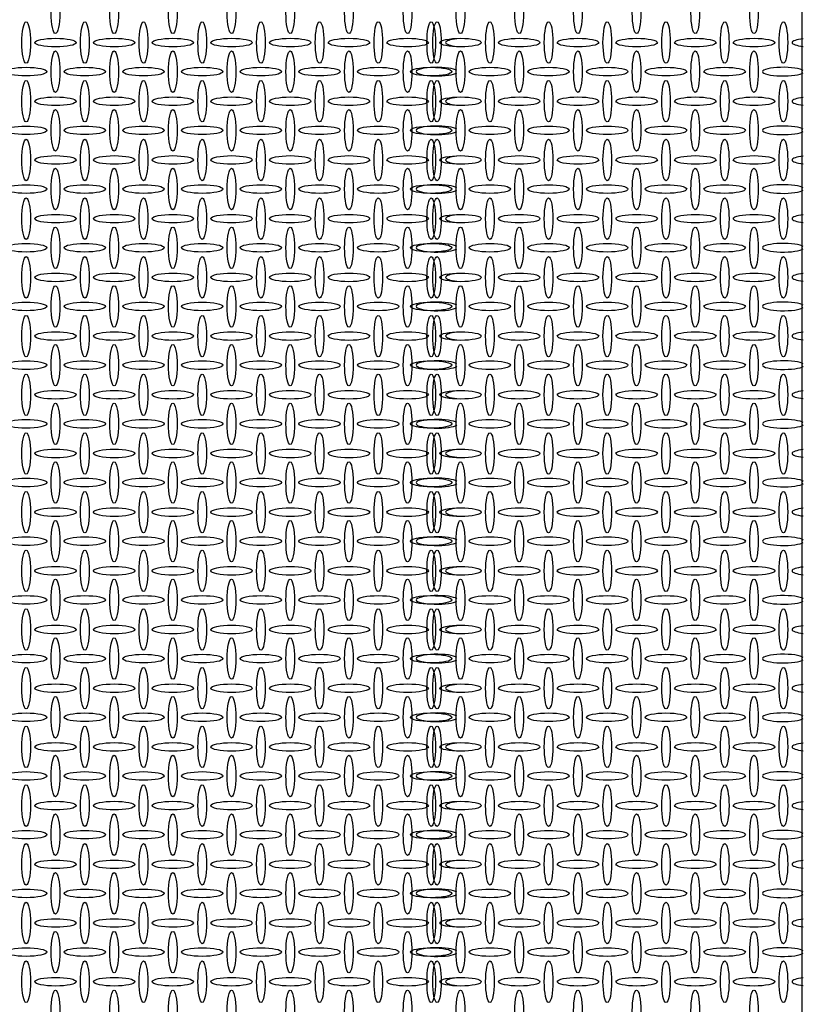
# Model space of a CAD drawing. Header units: millimetres. Extents: x 2063114 to 14983986, y -126020516 to 213791.
# Tile 185 of 256: x 2339436 to 2342613, y -1436049 to -1432057. Entities that reach past the tile are written whole.
import ezdxf

# ---------------------------------------------------------------- set-up
doc = ezdxf.new("R2010")
doc.units = ezdxf.units.MM

msp = doc.modelspace()

# ---------------------------------------------------------------- linework, layer by layer
msp.add_lwpolyline([(2342608.57243, -1429155.73909), (2336966.57243, -1429155.73909), (2336966.57243, -1443235.73876), (2342608.57243, -1443235.73876)], close=True)
at = {"linetype": 'Continuous'}
for centre, major_axis in [((2339580.62517, -1432029.18951), (0, -84)), ((2339818.62517, -1432029.18951), (0, -84)), ((2340056.62517, -1432029.18951), (0, -84)), ((2340294.62517, -1432029.18951), (0, -84)), ((2340532.62517, -1432029.18951), (0, -84)), ((2340770.62517, -1432029.18951), (0, -84)), ((2341008.62517, -1432029.18951), (0, -84)), ((2341223.18053, -1432029.18951), (0, -84)), ((2341461.18053, -1432029.18951), (0, -84)), ((2341699.18053, -1432029.18951), (0, -84)), ((2341937.18053, -1432029.18951), (0, -84)), ((2342175.18053, -1432029.18951), (0, -84)), ((2342413.18053, -1432029.18951), (0, -84)), ((2339461.82181, -1432149.38625), (0, -84)), ((2339699.82181, -1432149.38625), (0, -84)), ((2339937.82181, -1432149.38625), (0, -84)), ((2340175.82181, -1432149.38625), (0, -84)), ((2340413.82181, -1432149.38625), (0, -84)), ((2340651.82181, -1432149.38625), (0, -84)), ((2340889.82181, -1432149.38625), (0, -84)), ((2341104.37718, -1432149.38625), (0, -84)), ((2341127.82181, -1432149.38625), (0, -84)), ((2341342.37718, -1432149.38625), (0, -84)), ((2341580.37718, -1432149.38625), (0, -84)), ((2341818.37718, -1432149.38625), (0, -84)), ((2342056.37718, -1432149.38625), (0, -84)), ((2342294.37718, -1432149.38625), (0, -84)), ((2342532.37718, -1432149.38625), (0, -84)), ((2339580.82181, -1432149.38625), (84, 0)), ((2339818.82181, -1432149.38625), (84, 0)), ((2340056.82181, -1432149.38625), (84, 0)), ((2340294.82181, -1432149.38625), (84, 0)), ((2340532.82181, -1432149.38625), (84, 0)), ((2340770.82181, -1432149.38625), (84, 0)), ((2341008.82181, -1432149.38625), (84, 0)), ((2341223.37718, -1432149.38625), (84, 0)), ((2341461.37718, -1432149.38625), (84, 0)), ((2341699.37718, -1432149.38625), (84, 0)), ((2341937.37718, -1432149.38625), (84, 0)), ((2342175.37718, -1432149.38625), (84, 0)), ((2342413.37718, -1432149.38625), (84, 0)), ((2339580.62517, -1432267.18951), (0, -84)), ((2339818.62517, -1432267.18951), (0, -84)), ((2340056.62517, -1432267.18951), (0, -84)), ((2340294.62517, -1432267.18951), (0, -84)), ((2340532.62517, -1432267.18951), (0, -84)), ((2340770.62517, -1432267.18951), (0, -84)), ((2341008.62517, -1432267.18951), (0, -84)), ((2341223.18053, -1432267.18951), (0, -84)), ((2341461.18053, -1432267.18951), (0, -84)), ((2341699.18053, -1432267.18951), (0, -84)), ((2341937.18053, -1432267.18951), (0, -84)), ((2342175.18053, -1432267.18951), (0, -84)), ((2342413.18053, -1432267.18951), (0, -84)), ((2339461.62517, -1432267.18951), (84, 0)), ((2339699.62517, -1432267.18951), (84, 0)), ((2339937.62517, -1432267.18951), (84, 0)), ((2340175.62517, -1432267.18951), (84, 0)), ((2340413.62517, -1432267.18951), (84, 0)), ((2340651.62517, -1432267.18951), (84, 0)), ((2340889.62517, -1432267.18951), (84, 0)), ((2341104.18053, -1432267.18951), (84, 0)), ((2341342.18053, -1432267.18951), (84, 0)), ((2341580.18053, -1432267.18951), (84, 0)), ((2341818.18053, -1432267.18951), (84, 0)), ((2342056.18053, -1432267.18951), (84, 0)), ((2342294.18053, -1432267.18951), (84, 0)), ((2339461.82181, -1432387.38625), (0, -84)), ((2339699.82181, -1432387.38625), (0, -84)), ((2339937.82181, -1432387.38625), (0, -84)), ((2340175.82181, -1432387.38625), (0, -84)), ((2340413.82181, -1432387.38625), (0, -84)), ((2340651.82181, -1432387.38625), (0, -84)), ((2340889.82181, -1432387.38625), (0, -84)), ((2341104.37718, -1432387.38625), (0, -84)), ((2341127.82181, -1432387.38625), (0, -84)), ((2341342.37718, -1432387.38625), (0, -84)), ((2341580.37718, -1432387.38625), (0, -84)), ((2341818.37718, -1432387.38625), (0, -84)), ((2342056.37718, -1432387.38625), (0, -84)), ((2342294.37718, -1432387.38625), (0, -84)), ((2342532.37718, -1432387.38625), (0, -84)), ((2339580.82181, -1432387.38625), (84, 0)), ((2339818.82181, -1432387.38625), (84, 0)), ((2340056.82181, -1432387.38625), (84, 0)), ((2340294.82181, -1432387.38625), (84, 0)), ((2340532.82181, -1432387.38625), (84, 0)), ((2340770.82181, -1432387.38625), (84, 0)), ((2341008.82181, -1432387.38625), (84, 0)), ((2341223.37718, -1432387.38625), (84, 0)), ((2341461.37718, -1432387.38625), (84, 0)), ((2341699.37718, -1432387.38625), (84, 0)), ((2341937.37718, -1432387.38625), (84, 0)), ((2342175.37718, -1432387.38625), (84, 0)), ((2342413.37718, -1432387.38625), (84, 0)), ((2339580.62517, -1432505.18951), (0, -84)), ((2339818.62517, -1432505.18951), (0, -84)), ((2340056.62517, -1432505.18951), (0, -84)), ((2340294.62517, -1432505.18951), (0, -84)), ((2340532.62517, -1432505.18951), (0, -84)), ((2340770.62517, -1432505.18951), (0, -84)), ((2341008.62517, -1432505.18951), (0, -84)), ((2341223.18053, -1432505.18951), (0, -84)), ((2341461.18053, -1432505.18951), (0, -84)), ((2341699.18053, -1432505.18951), (0, -84)), ((2341937.18053, -1432505.18951), (0, -84)), ((2342175.18053, -1432505.18951), (0, -84)), ((2342413.18053, -1432505.18951), (0, -84)), ((2339461.62517, -1432505.18951), (84, 0)), ((2339699.62517, -1432505.18951), (84, 0)), ((2339937.62517, -1432505.18951), (84, 0)), ((2340175.62517, -1432505.18951), (84, 0)), ((2340413.62517, -1432505.18951), (84, 0)), ((2340651.62517, -1432505.18951), (84, 0)), ((2340889.62517, -1432505.18951), (84, 0)), ((2341104.18053, -1432505.18951), (84, 0)), ((2341342.18053, -1432505.18951), (84, 0)), ((2341580.18053, -1432505.18951), (84, 0)), ((2341818.18053, -1432505.18951), (84, 0)), ((2342056.18053, -1432505.18951), (84, 0)), ((2342294.18053, -1432505.18951), (84, 0)), ((2339461.82181, -1432625.38625), (0, -84)), ((2339699.82181, -1432625.38625), (0, -84)), ((2339937.82181, -1432625.38625), (0, -84)), ((2340175.82181, -1432625.38625), (0, -84)), ((2340413.82181, -1432625.38625), (0, -84)), ((2340651.82181, -1432625.38625), (0, -84)), ((2340889.82181, -1432625.38625), (0, -84)), ((2341104.37718, -1432625.38625), (0, -84)), ((2341127.82181, -1432625.38625), (0, -84)), ((2341342.37718, -1432625.38625), (0, -84)), ((2341580.37718, -1432625.38625), (0, -84)), ((2341818.37718, -1432625.38625), (0, -84)), ((2342056.37718, -1432625.38625), (0, -84)), ((2342294.37718, -1432625.38625), (0, -84)), ((2342532.37718, -1432625.38625), (0, -84)), ((2339580.82181, -1432625.38625), (84, 0)), ((2339818.82181, -1432625.38625), (84, 0)), ((2340056.82181, -1432625.38625), (84, 0)), ((2340294.82181, -1432625.38625), (84, 0)), ((2340532.82181, -1432625.38625), (84, 0)), ((2340770.82181, -1432625.38625), (84, 0)), ((2341008.82181, -1432625.38625), (84, 0)), ((2341223.37718, -1432625.38625), (84, 0)), ((2341461.37718, -1432625.38625), (84, 0)), ((2341699.37718, -1432625.38625), (84, 0)), ((2341937.37718, -1432625.38625), (84, 0)), ((2342175.37718, -1432625.38625), (84, 0)), ((2342413.37718, -1432625.38625), (84, 0)), ((2339580.62517, -1432743.18951), (0, -84)), ((2339818.62517, -1432743.18951), (0, -84)), ((2340056.62517, -1432743.18951), (0, -84)), ((2340294.62517, -1432743.18951), (0, -84)), ((2340532.62517, -1432743.18951), (0, -84)), ((2340770.62517, -1432743.18951), (0, -84)), ((2341008.62517, -1432743.18951), (0, -84)), ((2341223.18053, -1432743.18951), (0, -84)), ((2341461.18053, -1432743.18951), (0, -84)), ((2341699.18053, -1432743.18951), (0, -84)), ((2341937.18053, -1432743.18951), (0, -84)), ((2342175.18053, -1432743.18951), (0, -84)), ((2342413.18053, -1432743.18951), (0, -84)), ((2339461.62517, -1432743.18951), (84, 0)), ((2339699.62517, -1432743.18951), (84, 0)), ((2339937.62517, -1432743.18951), (84, 0)), ((2340175.62517, -1432743.18951), (84, 0)), ((2340413.62517, -1432743.18951), (84, 0)), ((2340651.62517, -1432743.18951), (84, 0)), ((2340889.62517, -1432743.18951), (84, 0)), ((2341104.18053, -1432743.18951), (84, 0)), ((2341342.18053, -1432743.18951), (84, 0)), ((2341580.18053, -1432743.18951), (84, 0)), ((2341818.18053, -1432743.18951), (84, 0)), ((2342056.18053, -1432743.18951), (84, 0)), ((2342294.18053, -1432743.18951), (84, 0)), ((2339461.82181, -1432863.38625), (0, -84)), ((2339699.82181, -1432863.38625), (0, -84)), ((2339937.82181, -1432863.38625), (0, -84)), ((2340175.82181, -1432863.38625), (0, -84)), ((2340413.82181, -1432863.38625), (0, -84)), ((2340651.82181, -1432863.38625), (0, -84)), ((2340889.82181, -1432863.38625), (0, -84)), ((2341104.37718, -1432863.38625), (0, -84)), ((2341127.82181, -1432863.38625), (0, -84)), ((2341342.37718, -1432863.38625), (0, -84)), ((2341580.37718, -1432863.38625), (0, -84)), ((2341818.37718, -1432863.38625), (0, -84)), ((2342056.37718, -1432863.38625), (0, -84)), ((2342294.37718, -1432863.38625), (0, -84)), ((2342532.37718, -1432863.38625), (0, -84)), ((2339580.82181, -1432863.38625), (84, 0)), ((2339818.82181, -1432863.38625), (84, 0)), ((2340056.82181, -1432863.38625), (84, 0)), ((2340294.82181, -1432863.38625), (84, 0)), ((2340532.82181, -1432863.38625), (84, 0)), ((2340770.82181, -1432863.38625), (84, 0)), ((2341008.82181, -1432863.38625), (84, 0)), ((2341223.37718, -1432863.38625), (84, 0)), ((2341461.37718, -1432863.38625), (84, 0)), ((2341699.37718, -1432863.38625), (84, 0)), ((2341937.37718, -1432863.38625), (84, 0)), ((2342175.37718, -1432863.38625), (84, 0)), ((2342413.37718, -1432863.38625), (84, 0)), ((2339580.62517, -1432981.18951), (0, -84)), ((2339818.62517, -1432981.18951), (0, -84)), ((2340056.62517, -1432981.18951), (0, -84)), ((2340294.62517, -1432981.18951), (0, -84)), ((2340532.62517, -1432981.18951), (0, -84)), ((2340770.62517, -1432981.18951), (0, -84)), ((2341008.62517, -1432981.18951), (0, -84)), ((2341223.18053, -1432981.18951), (0, -84)), ((2341461.18053, -1432981.18951), (0, -84)), ((2341699.18053, -1432981.18951), (0, -84)), ((2341937.18053, -1432981.18951), (0, -84)), ((2342175.18053, -1432981.18951), (0, -84)), ((2342413.18053, -1432981.18951), (0, -84)), ((2339461.62517, -1432981.18951), (84, 0)), ((2339699.62517, -1432981.18951), (84, 0)), ((2339937.62517, -1432981.18951), (84, 0)), ((2340175.62517, -1432981.18951), (84, 0)), ((2340413.62517, -1432981.18951), (84, 0)), ((2340651.62517, -1432981.18951), (84, 0)), ((2340889.62517, -1432981.18951), (84, 0)), ((2341104.18053, -1432981.18951), (84, 0)), ((2341342.18053, -1432981.18951), (84, 0)), ((2341580.18053, -1432981.18951), (84, 0)), ((2341818.18053, -1432981.18951), (84, 0)), ((2342056.18053, -1432981.18951), (84, 0)), ((2342294.18053, -1432981.18951), (84, 0)), ((2339461.82181, -1433101.38625), (0, -84)), ((2339699.82181, -1433101.38625), (0, -84)), ((2339937.82181, -1433101.38625), (0, -84)), ((2340175.82181, -1433101.38625), (0, -84)), ((2340413.82181, -1433101.38625), (0, -84)), ((2340651.82181, -1433101.38625), (0, -84)), ((2340889.82181, -1433101.38625), (0, -84)), ((2341104.37718, -1433101.38625), (0, -84)), ((2341127.82181, -1433101.38625), (0, -84)), ((2341342.37718, -1433101.38625), (0, -84)), ((2341580.37718, -1433101.38625), (0, -84)), ((2341818.37718, -1433101.38625), (0, -84)), ((2342056.37718, -1433101.38625), (0, -84)), ((2342294.37718, -1433101.38625), (0, -84)), ((2342532.37718, -1433101.38625), (0, -84)), ((2339580.82181, -1433101.38625), (84, 0)), ((2339818.82181, -1433101.38625), (84, 0)), ((2340056.82181, -1433101.38625), (84, 0)), ((2340294.82181, -1433101.38625), (84, 0)), ((2340532.82181, -1433101.38625), (84, 0)), ((2340770.82181, -1433101.38625), (84, 0)), ((2341008.82181, -1433101.38625), (84, 0)), ((2341223.37718, -1433101.38625), (84, 0)), ((2341461.37718, -1433101.38625), (84, 0)), ((2341699.37718, -1433101.38625), (84, 0)), ((2341937.37718, -1433101.38625), (84, 0)), ((2342175.37718, -1433101.38625), (84, 0)), ((2342413.37718, -1433101.38625), (84, 0)), ((2339580.62517, -1433219.18951), (0, -84)), ((2339818.62517, -1433219.18951), (0, -84)), ((2340056.62517, -1433219.18951), (0, -84)), ((2340294.62517, -1433219.18951), (0, -84)), ((2340532.62517, -1433219.18951), (0, -84)), ((2340770.62517, -1433219.18951), (0, -84)), ((2341008.62517, -1433219.18951), (0, -84)), ((2341223.18053, -1433219.18951), (0, -84)), ((2341461.18053, -1433219.18951), (0, -84)), ((2341699.18053, -1433219.18951), (0, -84)), ((2341937.18053, -1433219.18951), (0, -84)), ((2342175.18053, -1433219.18951), (0, -84)), ((2342413.18053, -1433219.18951), (0, -84)), ((2339461.62517, -1433219.18951), (84, 0)), ((2339699.62517, -1433219.18951), (84, 0)), ((2339937.62517, -1433219.18951), (84, 0)), ((2340175.62517, -1433219.18951), (84, 0)), ((2340413.62517, -1433219.18951), (84, 0)), ((2340651.62517, -1433219.18951), (84, 0)), ((2340889.62517, -1433219.18951), (84, 0)), ((2341104.18053, -1433219.18951), (84, 0)), ((2341342.18053, -1433219.18951), (84, 0)), ((2341580.18053, -1433219.18951), (84, 0)), ((2341818.18053, -1433219.18951), (84, 0)), ((2342056.18053, -1433219.18951), (84, 0)), ((2342294.18053, -1433219.18951), (84, 0)), ((2339461.82181, -1433339.38625), (0, -84)), ((2339699.82181, -1433339.38625), (0, -84)), ((2339937.82181, -1433339.38625), (0, -84)), ((2340175.82181, -1433339.38625), (0, -84)), ((2340413.82181, -1433339.38625), (0, -84)), ((2340651.82181, -1433339.38625), (0, -84)), ((2340889.82181, -1433339.38625), (0, -84)), ((2341104.37718, -1433339.38625), (0, -84)), ((2341127.82181, -1433339.38625), (0, -84)), ((2341342.37718, -1433339.38625), (0, -84)), ((2341580.37718, -1433339.38625), (0, -84)), ((2341818.37718, -1433339.38625), (0, -84)), ((2342056.37718, -1433339.38625), (0, -84)), ((2342294.37718, -1433339.38625), (0, -84)), ((2342532.37718, -1433339.38625), (0, -84)), ((2339580.82181, -1433339.38625), (84, 0)), ((2339818.82181, -1433339.38625), (84, 0)), ((2340056.82181, -1433339.38625), (84, 0)), ((2340294.82181, -1433339.38625), (84, 0)), ((2340532.82181, -1433339.38625), (84, 0)), ((2340770.82181, -1433339.38625), (84, 0)), ((2341008.82181, -1433339.38625), (84, 0)), ((2341223.37718, -1433339.38625), (84, 0)), ((2341461.37718, -1433339.38625), (84, 0)), ((2341699.37718, -1433339.38625), (84, 0)), ((2341937.37718, -1433339.38625), (84, 0)), ((2342175.37718, -1433339.38625), (84, 0)), ((2342413.37718, -1433339.38625), (84, 0)), ((2339580.62517, -1433457.18951), (0, -84)), ((2339818.62517, -1433457.18951), (0, -84)), ((2340056.62517, -1433457.18951), (0, -84)), ((2340294.62517, -1433457.18951), (0, -84)), ((2340532.62517, -1433457.18951), (0, -84)), ((2340770.62517, -1433457.18951), (0, -84)), ((2341008.62517, -1433457.18951), (0, -84)), ((2341223.18053, -1433457.18951), (0, -84)), ((2341461.18053, -1433457.18951), (0, -84)), ((2341699.18053, -1433457.18951), (0, -84)), ((2341937.18053, -1433457.18951), (0, -84)), ((2342175.18053, -1433457.18951), (0, -84)), ((2342413.18053, -1433457.18951), (0, -84)), ((2339461.62517, -1433457.18951), (84, 0)), ((2339699.62517, -1433457.18951), (84, 0)), ((2339937.62517, -1433457.18951), (84, 0)), ((2340175.62517, -1433457.18951), (84, 0)), ((2340413.62517, -1433457.18951), (84, 0)), ((2340651.62517, -1433457.18951), (84, 0)), ((2340889.62517, -1433457.18951), (84, 0)), ((2341104.18053, -1433457.18951), (84, 0)), ((2341342.18053, -1433457.18951), (84, 0)), ((2341580.18053, -1433457.18951), (84, 0)), ((2341818.18053, -1433457.18951), (84, 0)), ((2342056.18053, -1433457.18951), (84, 0)), ((2342294.18053, -1433457.18951), (84, 0)), ((2339461.82181, -1433577.38625), (0, -84)), ((2339699.82181, -1433577.38625), (0, -84)), ((2339937.82181, -1433577.38625), (0, -84)), ((2340175.82181, -1433577.38625), (0, -84)), ((2340413.82181, -1433577.38625), (0, -84)), ((2340651.82181, -1433577.38625), (0, -84)), ((2340889.82181, -1433577.38625), (0, -84)), ((2341104.37718, -1433577.38625), (0, -84)), ((2341127.82181, -1433577.38625), (0, -84)), ((2341342.37718, -1433577.38625), (0, -84)), ((2341580.37718, -1433577.38625), (0, -84)), ((2341818.37718, -1433577.38625), (0, -84)), ((2342056.37718, -1433577.38625), (0, -84)), ((2342294.37718, -1433577.38625), (0, -84)), ((2342532.37718, -1433577.38625), (0, -84)), ((2339580.82181, -1433577.38625), (84, 0)), ((2339818.82181, -1433577.38625), (84, 0)), ((2340056.82181, -1433577.38625), (84, 0)), ((2340294.82181, -1433577.38625), (84, 0)), ((2340532.82181, -1433577.38625), (84, 0)), ((2340770.82181, -1433577.38625), (84, 0)), ((2341008.82181, -1433577.38625), (84, 0)), ((2341223.37718, -1433577.38625), (84, 0)), ((2341461.37718, -1433577.38625), (84, 0)), ((2341699.37718, -1433577.38625), (84, 0)), ((2341937.37718, -1433577.38625), (84, 0)), ((2342175.37718, -1433577.38625), (84, 0)), ((2342413.37718, -1433577.38625), (84, 0)), ((2339580.62517, -1433695.18951), (0, -84)), ((2339818.62517, -1433695.18951), (0, -84)), ((2340056.62517, -1433695.18951), (0, -84)), ((2340294.62517, -1433695.18951), (0, -84)), ((2340532.62517, -1433695.18951), (0, -84)), ((2340770.62517, -1433695.18951), (0, -84)), ((2341008.62517, -1433695.18951), (0, -84)), ((2341223.18053, -1433695.18951), (0, -84)), ((2341461.18053, -1433695.18951), (0, -84)), ((2341699.18053, -1433695.18951), (0, -84)), ((2341937.18053, -1433695.18951), (0, -84)), ((2342175.18053, -1433695.18951), (0, -84)), ((2342413.18053, -1433695.18951), (0, -84)), ((2339461.62517, -1433695.18951), (84, 0)), ((2339699.62517, -1433695.18951), (84, 0)), ((2339937.62517, -1433695.18951), (84, 0)), ((2340175.62517, -1433695.18951), (84, 0)), ((2340413.62517, -1433695.18951), (84, 0)), ((2340651.62517, -1433695.18951), (84, 0)), ((2340889.62517, -1433695.18951), (84, 0)), ((2341104.18053, -1433695.18951), (84, 0)), ((2341342.18053, -1433695.18951), (84, 0)), ((2341580.18053, -1433695.18951), (84, 0)), ((2341818.18053, -1433695.18951), (84, 0)), ((2342056.18053, -1433695.18951), (84, 0)), ((2342294.18053, -1433695.18951), (84, 0)), ((2339461.82181, -1433815.38625), (0, -84)), ((2339699.82181, -1433815.38625), (0, -84)), ((2339937.82181, -1433815.38625), (0, -84)), ((2340175.82181, -1433815.38625), (0, -84)), ((2340413.82181, -1433815.38625), (0, -84)), ((2340651.82181, -1433815.38625), (0, -84)), ((2340889.82181, -1433815.38625), (0, -84)), ((2341104.37718, -1433815.38625), (0, -84)), ((2341127.82181, -1433815.38625), (0, -84)), ((2341342.37718, -1433815.38625), (0, -84)), ((2341580.37718, -1433815.38625), (0, -84)), ((2341818.37718, -1433815.38625), (0, -84)), ((2342056.37718, -1433815.38625), (0, -84)), ((2342294.37718, -1433815.38625), (0, -84)), ((2342532.37718, -1433815.38625), (0, -84)), ((2339580.82181, -1433815.38625), (84, 0)), ((2339818.82181, -1433815.38625), (84, 0)), ((2340056.82181, -1433815.38625), (84, 0)), ((2340294.82181, -1433815.38625), (84, 0)), ((2340532.82181, -1433815.38625), (84, 0)), ((2340770.82181, -1433815.38625), (84, 0)), ((2341008.82181, -1433815.38625), (84, 0)), ((2341223.37718, -1433815.38625), (84, 0)), ((2341461.37718, -1433815.38625), (84, 0)), ((2341699.37718, -1433815.38625), (84, 0)), ((2341937.37718, -1433815.38625), (84, 0)), ((2342175.37718, -1433815.38625), (84, 0)), ((2342413.37718, -1433815.38625), (84, 0)), ((2339580.62517, -1433933.18951), (0, -84)), ((2339818.62517, -1433933.18951), (0, -84)), ((2340056.62517, -1433933.18951), (0, -84)), ((2340294.62517, -1433933.18951), (0, -84)), ((2340532.62517, -1433933.18951), (0, -84)), ((2340770.62517, -1433933.18951), (0, -84)), ((2341008.62517, -1433933.18951), (0, -84)), ((2341223.18053, -1433933.18951), (0, -84)), ((2341461.18053, -1433933.18951), (0, -84)), ((2341699.18053, -1433933.18951), (0, -84)), ((2341937.18053, -1433933.18951), (0, -84)), ((2342175.18053, -1433933.18951), (0, -84)), ((2342413.18053, -1433933.18951), (0, -84)), ((2339461.62517, -1433933.18951), (84, 0)), ((2339699.62517, -1433933.18951), (84, 0)), ((2339937.62517, -1433933.18951), (84, 0)), ((2340175.62517, -1433933.18951), (84, 0)), ((2340413.62517, -1433933.18951), (84, 0)), ((2340651.62517, -1433933.18951), (84, 0)), ((2340889.62517, -1433933.18951), (84, 0)), ((2341104.18053, -1433933.18951), (84, 0)), ((2341342.18053, -1433933.18951), (84, 0)), ((2341580.18053, -1433933.18951), (84, 0)), ((2341818.18053, -1433933.18951), (84, 0)), ((2342056.18053, -1433933.18951), (84, 0)), ((2342294.18053, -1433933.18951), (84, 0)), ((2339461.82181, -1434053.38625), (0, -84)), ((2339699.82181, -1434053.38625), (0, -84)), ((2339937.82181, -1434053.38625), (0, -84)), ((2340175.82181, -1434053.38625), (0, -84)), ((2340413.82181, -1434053.38625), (0, -84)), ((2340651.82181, -1434053.38625), (0, -84)), ((2340889.82181, -1434053.38625), (0, -84)), ((2341104.37718, -1434053.38625), (0, -84)), ((2341127.82181, -1434053.38625), (0, -84)), ((2341342.37718, -1434053.38625), (0, -84)), ((2341580.37718, -1434053.38625), (0, -84)), ((2341818.37718, -1434053.38625), (0, -84)), ((2342056.37718, -1434053.38625), (0, -84)), ((2342294.37718, -1434053.38625), (0, -84)), ((2342532.37718, -1434053.38625), (0, -84)), ((2339580.82181, -1434053.38625), (84, 0)), ((2339818.82181, -1434053.38625), (84, 0)), ((2340056.82181, -1434053.38625), (84, 0)), ((2340294.82181, -1434053.38625), (84, 0)), ((2340532.82181, -1434053.38625), (84, 0)), ((2340770.82181, -1434053.38625), (84, 0)), ((2341008.82181, -1434053.38625), (84, 0)), ((2341223.37718, -1434053.38625), (84, 0)), ((2341461.37718, -1434053.38625), (84, 0)), ((2341699.37718, -1434053.38625), (84, 0)), ((2341937.37718, -1434053.38625), (84, 0)), ((2342175.37718, -1434053.38625), (84, 0)), ((2342413.37718, -1434053.38625), (84, 0)), ((2339580.62517, -1434171.18951), (0, -84)), ((2339818.62517, -1434171.18951), (0, -84)), ((2340056.62517, -1434171.18951), (0, -84)), ((2340294.62517, -1434171.18951), (0, -84)), ((2340532.62517, -1434171.18951), (0, -84)), ((2340770.62517, -1434171.18951), (0, -84)), ((2341008.62517, -1434171.18951), (0, -84)), ((2341223.18053, -1434171.18951), (0, -84)), ((2341461.18053, -1434171.18951), (0, -84)), ((2341699.18053, -1434171.18951), (0, -84)), ((2341937.18053, -1434171.18951), (0, -84)), ((2342175.18053, -1434171.18951), (0, -84)), ((2342413.18053, -1434171.18951), (0, -84)), ((2339461.62517, -1434171.18951), (84, 0)), ((2339699.62517, -1434171.18951), (84, 0)), ((2339937.62517, -1434171.18951), (84, 0)), ((2340175.62517, -1434171.18951), (84, 0)), ((2340413.62517, -1434171.18951), (84, 0)), ((2340651.62517, -1434171.18951), (84, 0)), ((2340889.62517, -1434171.18951), (84, 0)), ((2341104.18053, -1434171.18951), (84, 0)), ((2341342.18053, -1434171.18951), (84, 0)), ((2341580.18053, -1434171.18951), (84, 0)), ((2341818.18053, -1434171.18951), (84, 0)), ((2342056.18053, -1434171.18951), (84, 0)), ((2342294.18053, -1434171.18951), (84, 0)), ((2339461.82181, -1434291.38625), (0, -84)), ((2339699.82181, -1434291.38625), (0, -84)), ((2339937.82181, -1434291.38625), (0, -84)), ((2340175.82181, -1434291.38625), (0, -84)), ((2340413.82181, -1434291.38625), (0, -84)), ((2340651.82181, -1434291.38625), (0, -84)), ((2340889.82181, -1434291.38625), (0, -84)), ((2341104.37718, -1434291.38625), (0, -84)), ((2341127.82181, -1434291.38625), (0, -84)), ((2341342.37718, -1434291.38625), (0, -84)), ((2341580.37718, -1434291.38625), (0, -84)), ((2341818.37718, -1434291.38625), (0, -84)), ((2342056.37718, -1434291.38625), (0, -84)), ((2342294.37718, -1434291.38625), (0, -84)), ((2342532.37718, -1434291.38625), (0, -84)), ((2339580.82181, -1434291.38625), (84, 0)), ((2339818.82181, -1434291.38625), (84, 0)), ((2340056.82181, -1434291.38625), (84, 0)), ((2340294.82181, -1434291.38625), (84, 0)), ((2340532.82181, -1434291.38625), (84, 0)), ((2340770.82181, -1434291.38625), (84, 0)), ((2341008.82181, -1434291.38625), (84, 0)), ((2341223.37718, -1434291.38625), (84, 0)), ((2341461.37718, -1434291.38625), (84, 0)), ((2341699.37718, -1434291.38625), (84, 0)), ((2341937.37718, -1434291.38625), (84, 0)), ((2342175.37718, -1434291.38625), (84, 0)), ((2342413.37718, -1434291.38625), (84, 0)), ((2339580.62517, -1434409.18951), (0, -84)), ((2339818.62517, -1434409.18951), (0, -84)), ((2340056.62517, -1434409.18951), (0, -84)), ((2340294.62517, -1434409.18951), (0, -84)), ((2340532.62517, -1434409.18951), (0, -84)), ((2340770.62517, -1434409.18951), (0, -84)), ((2341008.62517, -1434409.18951), (0, -84)), ((2341223.18053, -1434409.18951), (0, -84)), ((2341461.18053, -1434409.18951), (0, -84)), ((2341699.18053, -1434409.18951), (0, -84)), ((2341937.18053, -1434409.18951), (0, -84)), ((2342175.18053, -1434409.18951), (0, -84)), ((2342413.18053, -1434409.18951), (0, -84)), ((2339461.62517, -1434409.18951), (84, 0)), ((2339699.62517, -1434409.18951), (84, 0)), ((2339937.62517, -1434409.18951), (84, 0)), ((2340175.62517, -1434409.18951), (84, 0)), ((2340413.62517, -1434409.18951), (84, 0)), ((2340651.62517, -1434409.18951), (84, 0)), ((2340889.62517, -1434409.18951), (84, 0)), ((2341104.18053, -1434409.18951), (84, 0)), ((2341342.18053, -1434409.18951), (84, 0)), ((2341580.18053, -1434409.18951), (84, 0)), ((2341818.18053, -1434409.18951), (84, 0)), ((2342056.18053, -1434409.18951), (84, 0)), ((2342294.18053, -1434409.18951), (84, 0)), ((2339461.82181, -1434529.38625), (0, -84)), ((2339699.82181, -1434529.38625), (0, -84)), ((2339937.82181, -1434529.38625), (0, -84)), ((2340175.82181, -1434529.38625), (0, -84)), ((2340413.82181, -1434529.38625), (0, -84)), ((2340651.82181, -1434529.38625), (0, -84)), ((2340889.82181, -1434529.38625), (0, -84)), ((2341104.37718, -1434529.38625), (0, -84)), ((2341127.82181, -1434529.38625), (0, -84)), ((2341342.37718, -1434529.38625), (0, -84)), ((2341580.37718, -1434529.38625), (0, -84)), ((2341818.37718, -1434529.38625), (0, -84)), ((2342056.37718, -1434529.38625), (0, -84)), ((2342294.37718, -1434529.38625), (0, -84)), ((2342532.37718, -1434529.38625), (0, -84)), ((2339580.82181, -1434529.38625), (84, 0)), ((2339818.82181, -1434529.38625), (84, 0)), ((2340056.82181, -1434529.38625), (84, 0)), ((2340294.82181, -1434529.38625), (84, 0)), ((2340532.82181, -1434529.38625), (84, 0)), ((2340770.82181, -1434529.38625), (84, 0)), ((2341008.82181, -1434529.38625), (84, 0)), ((2341223.37718, -1434529.38625), (84, 0)), ((2341461.37718, -1434529.38625), (84, 0)), ((2341699.37718, -1434529.38625), (84, 0)), ((2341937.37718, -1434529.38625), (84, 0)), ((2342175.37718, -1434529.38625), (84, 0)), ((2342413.37718, -1434529.38625), (84, 0)), ((2339580.62517, -1434647.18951), (0, -84)), ((2339818.62517, -1434647.18951), (0, -84)), ((2340056.62517, -1434647.18951), (0, -84)), ((2340294.62517, -1434647.18951), (0, -84)), ((2340532.62517, -1434647.18951), (0, -84)), ((2340770.62517, -1434647.18951), (0, -84)), ((2341008.62517, -1434647.18951), (0, -84)), ((2341223.18053, -1434647.18951), (0, -84)), ((2341461.18053, -1434647.18951), (0, -84)), ((2341699.18053, -1434647.18951), (0, -84)), ((2341937.18053, -1434647.18951), (0, -84)), ((2342175.18053, -1434647.18951), (0, -84)), ((2342413.18053, -1434647.18951), (0, -84)), ((2339461.62517, -1434647.18951), (84, 0)), ((2339699.62517, -1434647.18951), (84, 0)), ((2339937.62517, -1434647.18951), (84, 0)), ((2340175.62517, -1434647.18951), (84, 0)), ((2340413.62517, -1434647.18951), (84, 0)), ((2340651.62517, -1434647.18951), (84, 0)), ((2340889.62517, -1434647.18951), (84, 0)), ((2341104.18053, -1434647.18951), (84, 0)), ((2341342.18053, -1434647.18951), (84, 0)), ((2341580.18053, -1434647.18951), (84, 0)), ((2341818.18053, -1434647.18951), (84, 0)), ((2342056.18053, -1434647.18951), (84, 0)), ((2342294.18053, -1434647.18951), (84, 0)), ((2339461.82181, -1434767.38625), (0, -84)), ((2339699.82181, -1434767.38625), (0, -84)), ((2339937.82181, -1434767.38625), (0, -84)), ((2340175.82181, -1434767.38625), (0, -84)), ((2340413.82181, -1434767.38625), (0, -84)), ((2340651.82181, -1434767.38625), (0, -84)), ((2340889.82181, -1434767.38625), (0, -84)), ((2341104.37718, -1434767.38625), (0, -84)), ((2341127.82181, -1434767.38625), (0, -84)), ((2341342.37718, -1434767.38625), (0, -84)), ((2341580.37718, -1434767.38625), (0, -84)), ((2341818.37718, -1434767.38625), (0, -84)), ((2342056.37718, -1434767.38625), (0, -84)), ((2342294.37718, -1434767.38625), (0, -84)), ((2342532.37718, -1434767.38625), (0, -84)), ((2339580.82181, -1434767.38625), (84, 0)), ((2339818.82181, -1434767.38625), (84, 0)), ((2340056.82181, -1434767.38625), (84, 0)), ((2340294.82181, -1434767.38625), (84, 0)), ((2340532.82181, -1434767.38625), (84, 0)), ((2340770.82181, -1434767.38625), (84, 0)), ((2341008.82181, -1434767.38625), (84, 0)), ((2341223.37718, -1434767.38625), (84, 0)), ((2341461.37718, -1434767.38625), (84, 0)), ((2341699.37718, -1434767.38625), (84, 0)), ((2341937.37718, -1434767.38625), (84, 0)), ((2342175.37718, -1434767.38625), (84, 0)), ((2342413.37718, -1434767.38625), (84, 0)), ((2339580.62517, -1434885.18951), (0, -84)), ((2339818.62517, -1434885.18951), (0, -84)), ((2340056.62517, -1434885.18951), (0, -84)), ((2340294.62517, -1434885.18951), (0, -84)), ((2340532.62517, -1434885.18951), (0, -84)), ((2340770.62517, -1434885.18951), (0, -84)), ((2341008.62517, -1434885.18951), (0, -84)), ((2341223.18053, -1434885.18951), (0, -84)), ((2341461.18053, -1434885.18951), (0, -84)), ((2341699.18053, -1434885.18951), (0, -84)), ((2341937.18053, -1434885.18951), (0, -84)), ((2342175.18053, -1434885.18951), (0, -84)), ((2342413.18053, -1434885.18951), (0, -84)), ((2339461.62517, -1434885.18951), (84, 0)), ((2339699.62517, -1434885.18951), (84, 0)), ((2339937.62517, -1434885.18951), (84, 0)), ((2340175.62517, -1434885.18951), (84, 0)), ((2340413.62517, -1434885.18951), (84, 0)), ((2340651.62517, -1434885.18951), (84, 0)), ((2340889.62517, -1434885.18951), (84, 0)), ((2341104.18053, -1434885.18951), (84, 0)), ((2341342.18053, -1434885.18951), (84, 0)), ((2341580.18053, -1434885.18951), (84, 0)), ((2341818.18053, -1434885.18951), (84, 0)), ((2342056.18053, -1434885.18951), (84, 0)), ((2342294.18053, -1434885.18951), (84, 0)), ((2339461.82181, -1435005.38625), (0, -84)), ((2339699.82181, -1435005.38625), (0, -84)), ((2339937.82181, -1435005.38625), (0, -84)), ((2340175.82181, -1435005.38625), (0, -84)), ((2340413.82181, -1435005.38625), (0, -84)), ((2340651.82181, -1435005.38625), (0, -84)), ((2340889.82181, -1435005.38625), (0, -84)), ((2341104.37718, -1435005.38625), (0, -84)), ((2341127.82181, -1435005.38625), (0, -84)), ((2341342.37718, -1435005.38625), (0, -84)), ((2341580.37718, -1435005.38625), (0, -84)), ((2341818.37718, -1435005.38625), (0, -84)), ((2342056.37718, -1435005.38625), (0, -84)), ((2342294.37718, -1435005.38625), (0, -84)), ((2342532.37718, -1435005.38625), (0, -84)), ((2339580.82181, -1435005.38625), (84, 0)), ((2339818.82181, -1435005.38625), (84, 0)), ((2340056.82181, -1435005.38625), (84, 0)), ((2340294.82181, -1435005.38625), (84, 0)), ((2340532.82181, -1435005.38625), (84, 0)), ((2340770.82181, -1435005.38625), (84, 0)), ((2341008.82181, -1435005.38625), (84, 0)), ((2341223.37718, -1435005.38625), (84, 0)), ((2341461.37718, -1435005.38625), (84, 0)), ((2341699.37718, -1435005.38625), (84, 0)), ((2341937.37718, -1435005.38625), (84, 0)), ((2342175.37718, -1435005.38625), (84, 0)), ((2342413.37718, -1435005.38625), (84, 0)), ((2339580.62517, -1435123.18951), (0, -84)), ((2339818.62517, -1435123.18951), (0, -84)), ((2340056.62517, -1435123.18951), (0, -84)), ((2340294.62517, -1435123.18951), (0, -84)), ((2340532.62517, -1435123.18951), (0, -84)), ((2340770.62517, -1435123.18951), (0, -84)), ((2341008.62517, -1435123.18951), (0, -84)), ((2341223.18053, -1435123.18951), (0, -84)), ((2341461.18053, -1435123.18951), (0, -84)), ((2341699.18053, -1435123.18951), (0, -84)), ((2341937.18053, -1435123.18951), (0, -84)), ((2342175.18053, -1435123.18951), (0, -84)), ((2342413.18053, -1435123.18951), (0, -84)), ((2339461.62517, -1435123.18951), (84, 0)), ((2339699.62517, -1435123.18951), (84, 0)), ((2339937.62517, -1435123.18951), (84, 0)), ((2340175.62517, -1435123.18951), (84, 0)), ((2340413.62517, -1435123.18951), (84, 0)), ((2340651.62517, -1435123.18951), (84, 0)), ((2340889.62517, -1435123.18951), (84, 0)), ((2341104.18053, -1435123.18951), (84, 0)), ((2341342.18053, -1435123.18951), (84, 0)), ((2341580.18053, -1435123.18951), (84, 0)), ((2341818.18053, -1435123.18951), (84, 0)), ((2342056.18053, -1435123.18951), (84, 0)), ((2342294.18053, -1435123.18951), (84, 0)), ((2339461.82181, -1435243.38625), (0, -84)), ((2339699.82181, -1435243.38625), (0, -84)), ((2339937.82181, -1435243.38625), (0, -84)), ((2340175.82181, -1435243.38625), (0, -84)), ((2340413.82181, -1435243.38625), (0, -84)), ((2340651.82181, -1435243.38625), (0, -84)), ((2340889.82181, -1435243.38625), (0, -84)), ((2341104.37718, -1435243.38625), (0, -84)), ((2341127.82181, -1435243.38625), (0, -84)), ((2341342.37718, -1435243.38625), (0, -84)), ((2341580.37718, -1435243.38625), (0, -84)), ((2341818.37718, -1435243.38625), (0, -84)), ((2342056.37718, -1435243.38625), (0, -84)), ((2342294.37718, -1435243.38625), (0, -84)), ((2342532.37718, -1435243.38625), (0, -84)), ((2339580.82181, -1435243.38625), (84, 0)), ((2339818.82181, -1435243.38625), (84, 0)), ((2340056.82181, -1435243.38625), (84, 0)), ((2340294.82181, -1435243.38625), (84, 0)), ((2340532.82181, -1435243.38625), (84, 0)), ((2340770.82181, -1435243.38625), (84, 0)), ((2341008.82181, -1435243.38625), (84, 0)), ((2341223.37718, -1435243.38625), (84, 0)), ((2341461.37718, -1435243.38625), (84, 0)), ((2341699.37718, -1435243.38625), (84, 0)), ((2341937.37718, -1435243.38625), (84, 0)), ((2342175.37718, -1435243.38625), (84, 0)), ((2342413.37718, -1435243.38625), (84, 0)), ((2339580.62517, -1435361.18951), (0, -84)), ((2339818.62517, -1435361.18951), (0, -84)), ((2340056.62517, -1435361.18951), (0, -84)), ((2340294.62517, -1435361.18951), (0, -84)), ((2340532.62517, -1435361.18951), (0, -84)), ((2340770.62517, -1435361.18951), (0, -84)), ((2341008.62517, -1435361.18951), (0, -84)), ((2341223.18053, -1435361.18951), (0, -84)), ((2341461.18053, -1435361.18951), (0, -84)), ((2341699.18053, -1435361.18951), (0, -84)), ((2341937.18053, -1435361.18951), (0, -84)), ((2342175.18053, -1435361.18951), (0, -84)), ((2342413.18053, -1435361.18951), (0, -84)), ((2339461.62517, -1435361.18951), (84, 0)), ((2339699.62517, -1435361.18951), (84, 0)), ((2339937.62517, -1435361.18951), (84, 0)), ((2340175.62517, -1435361.18951), (84, 0)), ((2340413.62517, -1435361.18951), (84, 0)), ((2340651.62517, -1435361.18951), (84, 0)), ((2340889.62517, -1435361.18951), (84, 0)), ((2341104.18053, -1435361.18951), (84, 0)), ((2341342.18053, -1435361.18951), (84, 0)), ((2341580.18053, -1435361.18951), (84, 0)), ((2341818.18053, -1435361.18951), (84, 0)), ((2342056.18053, -1435361.18951), (84, 0)), ((2342294.18053, -1435361.18951), (84, 0)), ((2339461.82181, -1435481.38625), (0, -84)), ((2339699.82181, -1435481.38625), (0, -84)), ((2339937.82181, -1435481.38625), (0, -84)), ((2340175.82181, -1435481.38625), (0, -84)), ((2340413.82181, -1435481.38625), (0, -84)), ((2340651.82181, -1435481.38625), (0, -84)), ((2340889.82181, -1435481.38625), (0, -84)), ((2341104.37718, -1435481.38625), (0, -84)), ((2341127.82181, -1435481.38625), (0, -84)), ((2341342.37718, -1435481.38625), (0, -84)), ((2341580.37718, -1435481.38625), (0, -84)), ((2341818.37718, -1435481.38625), (0, -84)), ((2342056.37718, -1435481.38625), (0, -84)), ((2342294.37718, -1435481.38625), (0, -84)), ((2342532.37718, -1435481.38625), (0, -84)), ((2339580.82181, -1435481.38625), (84, 0)), ((2339818.82181, -1435481.38625), (84, 0)), ((2340056.82181, -1435481.38625), (84, 0)), ((2340294.82181, -1435481.38625), (84, 0)), ((2340532.82181, -1435481.38625), (84, 0)), ((2340770.82181, -1435481.38625), (84, 0)), ((2341008.82181, -1435481.38625), (84, 0)), ((2341223.37718, -1435481.38625), (84, 0)), ((2341461.37718, -1435481.38625), (84, 0)), ((2341699.37718, -1435481.38625), (84, 0)), ((2341937.37718, -1435481.38625), (84, 0)), ((2342175.37718, -1435481.38625), (84, 0)), ((2342413.37718, -1435481.38625), (84, 0)), ((2339580.62517, -1435599.18951), (0, -84)), ((2339818.62517, -1435599.18951), (0, -84)), ((2340056.62517, -1435599.18951), (0, -84)), ((2340294.62517, -1435599.18951), (0, -84)), ((2340532.62517, -1435599.18951), (0, -84)), ((2340770.62517, -1435599.18951), (0, -84)), ((2341008.62517, -1435599.18951), (0, -84)), ((2341223.18053, -1435599.18951), (0, -84)), ((2341461.18053, -1435599.18951), (0, -84)), ((2341699.18053, -1435599.18951), (0, -84)), ((2341937.18053, -1435599.18951), (0, -84)), ((2342175.18053, -1435599.18951), (0, -84)), ((2342413.18053, -1435599.18951), (0, -84)), ((2339461.62517, -1435599.18951), (84, 0)), ((2339699.62517, -1435599.18951), (84, 0)), ((2339937.62517, -1435599.18951), (84, 0)), ((2340175.62517, -1435599.18951), (84, 0)), ((2340413.62517, -1435599.18951), (84, 0)), ((2340651.62517, -1435599.18951), (84, 0)), ((2340889.62517, -1435599.18951), (84, 0)), ((2341104.18053, -1435599.18951), (84, 0)), ((2341342.18053, -1435599.18951), (84, 0)), ((2341580.18053, -1435599.18951), (84, 0)), ((2341818.18053, -1435599.18951), (84, 0)), ((2342056.18053, -1435599.18951), (84, 0)), ((2342294.18053, -1435599.18951), (84, 0)), ((2339461.82181, -1435719.38625), (0, -84)), ((2339699.82181, -1435719.38625), (0, -84)), ((2339937.82181, -1435719.38625), (0, -84)), ((2340175.82181, -1435719.38625), (0, -84)), ((2340413.82181, -1435719.38625), (0, -84)), ((2340651.82181, -1435719.38625), (0, -84)), ((2340889.82181, -1435719.38625), (0, -84)), ((2341104.37718, -1435719.38625), (0, -84)), ((2341127.82181, -1435719.38625), (0, -84)), ((2341342.37718, -1435719.38625), (0, -84)), ((2341580.37718, -1435719.38625), (0, -84)), ((2341818.37718, -1435719.38625), (0, -84)), ((2342056.37718, -1435719.38625), (0, -84)), ((2342294.37718, -1435719.38625), (0, -84)), ((2342532.37718, -1435719.38625), (0, -84)), ((2339580.82181, -1435719.38625), (84, 0)), ((2339818.82181, -1435719.38625), (84, 0)), ((2340056.82181, -1435719.38625), (84, 0)), ((2340294.82181, -1435719.38625), (84, 0)), ((2340532.82181, -1435719.38625), (84, 0)), ((2340770.82181, -1435719.38625), (84, 0)), ((2341008.82181, -1435719.38625), (84, 0)), ((2341223.37718, -1435719.38625), (84, 0)), ((2341461.37718, -1435719.38625), (84, 0)), ((2341699.37718, -1435719.38625), (84, 0)), ((2341937.37718, -1435719.38625), (84, 0)), ((2342175.37718, -1435719.38625), (84, 0)), ((2342413.37718, -1435719.38625), (84, 0)), ((2339580.62517, -1435837.18951), (0, -84)), ((2339818.62517, -1435837.18951), (0, -84)), ((2340056.62517, -1435837.18951), (0, -84)), ((2340294.62517, -1435837.18951), (0, -84)), ((2340532.62517, -1435837.18951), (0, -84)), ((2340770.62517, -1435837.18951), (0, -84)), ((2341008.62517, -1435837.18951), (0, -84)), ((2341223.18053, -1435837.18951), (0, -84)), ((2341461.18053, -1435837.18951), (0, -84)), ((2341699.18053, -1435837.18951), (0, -84)), ((2341937.18053, -1435837.18951), (0, -84)), ((2342175.18053, -1435837.18951), (0, -84)), ((2342413.18053, -1435837.18951), (0, -84)), ((2339461.62517, -1435837.18951), (84, 0)), ((2339699.62517, -1435837.18951), (84, 0)), ((2339937.62517, -1435837.18951), (84, 0)), ((2340175.62517, -1435837.18951), (84, 0)), ((2340413.62517, -1435837.18951), (84, 0)), ((2340651.62517, -1435837.18951), (84, 0)), ((2340889.62517, -1435837.18951), (84, 0)), ((2341104.18053, -1435837.18951), (84, 0)), ((2341342.18053, -1435837.18951), (84, 0)), ((2341580.18053, -1435837.18951), (84, 0)), ((2341818.18053, -1435837.18951), (84, 0)), ((2342056.18053, -1435837.18951), (84, 0)), ((2342294.18053, -1435837.18951), (84, 0)), ((2339461.82181, -1435957.38625), (0, -84)), ((2339699.82181, -1435957.38625), (0, -84)), ((2339937.82181, -1435957.38625), (0, -84)), ((2340175.82181, -1435957.38625), (0, -84)), ((2340413.82181, -1435957.38625), (0, -84)), ((2340651.82181, -1435957.38625), (0, -84)), ((2340889.82181, -1435957.38625), (0, -84)), ((2341104.37718, -1435957.38625), (0, -84)), ((2341127.82181, -1435957.38625), (0, -84)), ((2341342.37718, -1435957.38625), (0, -84)), ((2341580.37718, -1435957.38625), (0, -84)), ((2341818.37718, -1435957.38625), (0, -84)), ((2342056.37718, -1435957.38625), (0, -84)), ((2342294.37718, -1435957.38625), (0, -84)), ((2342532.37718, -1435957.38625), (0, -84)), ((2339580.82181, -1435957.38625), (84, 0)), ((2339818.82181, -1435957.38625), (84, 0)), ((2340056.82181, -1435957.38625), (84, 0)), ((2340294.82181, -1435957.38625), (84, 0)), ((2340532.82181, -1435957.38625), (84, 0)), ((2340770.82181, -1435957.38625), (84, 0)), ((2341008.82181, -1435957.38625), (84, 0)), ((2341223.37718, -1435957.38625), (84, 0)), ((2341461.37718, -1435957.38625), (84, 0)), ((2341699.37718, -1435957.38625), (84, 0)), ((2341937.37718, -1435957.38625), (84, 0)), ((2342175.37718, -1435957.38625), (84, 0)), ((2342413.37718, -1435957.38625), (84, 0)), ((2339580.62517, -1436075.18951), (0, -84)), ((2339818.62517, -1436075.18951), (0, -84)), ((2340056.62517, -1436075.18951), (0, -84)), ((2340294.62517, -1436075.18951), (0, -84)), ((2340532.62517, -1436075.18951), (0, -84)), ((2340770.62517, -1436075.18951), (0, -84)), ((2341008.62517, -1436075.18951), (0, -84)), ((2341223.18053, -1436075.18951), (0, -84)), ((2341461.18053, -1436075.18951), (0, -84)), ((2341699.18053, -1436075.18951), (0, -84)), ((2341937.18053, -1436075.18951), (0, -84)), ((2342175.18053, -1436075.18951), (0, -84)), ((2342413.18053, -1436075.18951), (0, -84))]:
    msp.add_ellipse(centre, major_axis=major_axis, ratio=0.2083333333, dxfattribs=at)
for centre, start_param, end_param in [((2341246.82181, -1432149.38625), 2.0435613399, 4.2396239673), ((2342651.37718, -1432149.38625), 2.0435613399, 4.2396239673), ((2341127.62517, -1432267.18951), 0.2704232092, 6.0127620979), ((2342532.18053, -1432267.18951), 0.2704232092, 6.0127620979), ((2341246.82181, -1432387.38625), 2.0435613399, 4.2396239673), ((2342651.37718, -1432387.38625), 2.0435613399, 4.2396239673), ((2341127.62517, -1432505.18951), 0.2704232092, 6.0127620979), ((2342532.18053, -1432505.18951), 0.2704232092, 6.0127620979), ((2341246.82181, -1432625.38625), 2.0435613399, 4.2396239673), ((2342651.37718, -1432625.38625), 2.0435613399, 4.2396239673), ((2341127.62517, -1432743.18951), 0.2704232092, 6.0127620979), ((2342532.18053, -1432743.18951), 0.2704232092, 6.0127620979), ((2341246.82181, -1432863.38625), 2.0435613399, 4.2396239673), ((2342651.37718, -1432863.38625), 2.0435613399, 4.2396239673), ((2341127.62517, -1432981.18951), 0.2704232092, 6.0127620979), ((2342532.18053, -1432981.18951), 0.2704232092, 6.0127620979), ((2341246.82181, -1433101.38625), 2.0435613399, 4.2396239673), ((2342651.37718, -1433101.38625), 2.0435613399, 4.2396239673), ((2341127.62517, -1433219.18951), 0.2704232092, 6.0127620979), ((2342532.18053, -1433219.18951), 0.2704232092, 6.0127620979), ((2341246.82181, -1433339.38625), 2.0435613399, 4.2396239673), ((2342651.37718, -1433339.38625), 2.0435613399, 4.2396239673), ((2341127.62517, -1433457.18951), 0.2704232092, 6.0127620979), ((2342532.18053, -1433457.18951), 0.2704232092, 6.0127620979), ((2341246.82181, -1433577.38625), 2.0435613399, 4.2396239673), ((2342651.37718, -1433577.38625), 2.0435613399, 4.2396239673), ((2341127.62517, -1433695.18951), 0.2704232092, 6.0127620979), ((2342532.18053, -1433695.18951), 0.2704232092, 6.0127620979), ((2341246.82181, -1433815.38625), 2.0435613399, 4.2396239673), ((2342651.37718, -1433815.38625), 2.0435613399, 4.2396239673), ((2341127.62517, -1433933.18951), 0.2704232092, 6.0127620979), ((2342532.18053, -1433933.18951), 0.2704232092, 6.0127620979), ((2341246.82181, -1434053.38625), 2.0435613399, 4.2396239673), ((2342651.37718, -1434053.38625), 2.0435613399, 4.2396239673), ((2341127.62517, -1434171.18951), 0.2704232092, 6.0127620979), ((2342532.18053, -1434171.18951), 0.2704232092, 6.0127620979), ((2341246.82181, -1434291.38625), 2.0435613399, 4.2396239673), ((2342651.37718, -1434291.38625), 2.0435613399, 4.2396239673), ((2341127.62517, -1434409.18951), 0.2704232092, 6.0127620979), ((2342532.18053, -1434409.18951), 0.2704232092, 6.0127620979), ((2341246.82181, -1434529.38625), 2.0435613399, 4.2396239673), ((2342651.37718, -1434529.38625), 2.0435613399, 4.2396239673), ((2341127.62517, -1434647.18951), 0.2704232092, 6.0127620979), ((2342532.18053, -1434647.18951), 0.2704232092, 6.0127620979), ((2341246.82181, -1434767.38625), 2.0435613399, 4.2396239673), ((2342651.37718, -1434767.38625), 2.0435613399, 4.2396239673), ((2341127.62517, -1434885.18951), 0.2704232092, 6.0127620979), ((2342532.18053, -1434885.18951), 0.2704232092, 6.0127620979), ((2341246.82181, -1435005.38625), 2.0435613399, 4.2396239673), ((2342651.37718, -1435005.38625), 2.0435613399, 4.2396239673), ((2341127.62517, -1435123.18951), 0.2704232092, 6.0127620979), ((2342532.18053, -1435123.18951), 0.2704232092, 6.0127620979), ((2341246.82181, -1435243.38625), 2.0435613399, 4.2396239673), ((2342651.37718, -1435243.38625), 2.0435613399, 4.2396239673), ((2341127.62517, -1435361.18951), 0.2704232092, 6.0127620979), ((2342532.18053, -1435361.18951), 0.2704232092, 6.0127620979), ((2341246.82181, -1435481.38625), 2.0435613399, 4.2396239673), ((2342651.37718, -1435481.38625), 2.0435613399, 4.2396239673), ((2341127.62517, -1435599.18951), 0.2704232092, 6.0127620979), ((2342532.18053, -1435599.18951), 0.2704232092, 6.0127620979), ((2341246.82181, -1435719.38625), 2.0435613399, 4.2396239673), ((2342651.37718, -1435719.38625), 2.0435613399, 4.2396239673), ((2341127.62517, -1435837.18951), 0.2704232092, 6.0127620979), ((2342532.18053, -1435837.18951), 0.2704232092, 6.0127620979), ((2341246.82181, -1435957.38625), 2.0435613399, 4.2396239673), ((2342651.37718, -1435957.38625), 2.0435613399, 4.2396239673)]:
    msp.add_ellipse(centre, major_axis=(84, 0), ratio=0.2083333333, start_param=start_param, end_param=end_param, dxfattribs=at)

doc.saveas('drawing.dxf')
